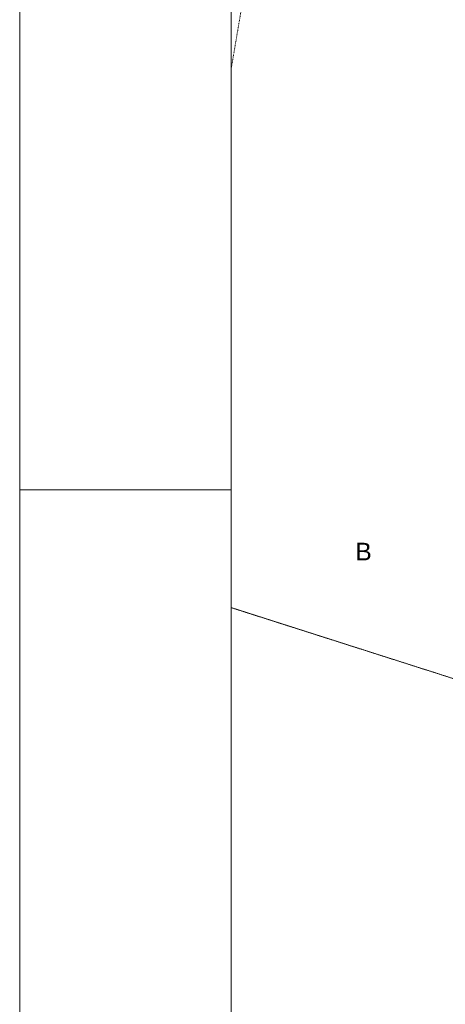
# Paper-space layout 'A-01 PLAN SYTUACYJNY' of a CAD drawing. Header units: millimetres. Extents: x 0 to 900, y 0 to 750.
# Tile 16 of 105: x 0 to 60, y 521 to 661. Entities that reach past the tile are written whole.
import ezdxf
from ezdxf.xclip import XClip

# ---------------------------------------------------------------- set-up
doc = ezdxf.new("R2010")
doc.units = ezdxf.units.MM
doc.header["$MEASUREMENT"] = 0
doc.header["$XCLIPFRAME"] = 0
doc.linetypes.add('KROPK2', pattern=[1000, 50, -950])
doc.linetypes.add('PRZER1-1', pattern=[1, 0.5, -0.5])
doc.layers.add('A_Arkusz_Nr_pióra__1', color=7, linetype='Continuous', lineweight=20)
doc.layers.add('A_mapa_Nr_pióra__2', color=8, linetype='Continuous', lineweight=13)
doc.layers.add('A_Arkusz_Nr_pióra__237', color=7, linetype='Continuous', lineweight=5, true_color=0x343434)
doc.layers.add('A_podrys', color=7, linetype='Continuous')
doc.styles.add('STYL_AUTOMATYCZNY_1', font='arial.ttf')

# ---------------------------------------------------------------- blocks, each defined once
blk = doc.blocks.new('Rysunek_3_3', base_point=(-1239.76, 488.38))
at = {"layer": 'A_mapa_Nr_pióra__2', "color": 8, "linetype": 'KROPK2', "lineweight": 13, "ltscale": 0.2, "flags": 128}
for points in [[(895.1, 510.77), (874.04, 518.53), (863.88, 522.31), (853.02, 526.26), (845.06, 528.78), (792.28, 545.46), (786.3, 548.32), (731.44, 566.7), (711.12, 573.52), (576.2, 604.18), (485.18, 623.13), (484.14, 643.65), (484.1, 644.53), (450, 650.94), (352.2, 669.3), (306.08, 677.96), (249.86, 688.52), (235.1, 691.28), (189.14, 699.9), (180.78, 701.38), (161.26, 705.5), (159.62, 696.62), (155.66, 674.93), (152.72, 658.23), (148.16, 632.29), (147.19, 592.34), (146.69, 572.36), (145.91, 540.32), (82.85, 560.45), (29.9, 577.35)], [(29.9, 577.35), (82.85, 560.45), (145.91, 540.32), (146.69, 572.36), (147.19, 592.34), (148.16, 632.29), (152.72, 658.23), (155.66, 674.93), (159.62, 696.62), (161.26, 705.5), (180.78, 701.38), (189.14, 699.9), (235.1, 691.28), (249.86, 688.52), (306.08, 677.96), (352.2, 669.3), (450, 650.94), (484.1, 644.53), (484.14, 643.65), (485.18, 623.13), (576.2, 604.18), (711.12, 573.52), (711.66, 564.16), (717.88, 453.78), (730.02, 232.36), (734.41, 157.47)]]:
    blk.add_lwpolyline(points, dxfattribs=at)
at = {"layer": 'A_mapa_Nr_pióra__2', "color": 8, "linetype": 'PRZER1-1', "lineweight": 13, "ltscale": 0.2, "flags": 128}
for points in [[(29.9, 653.44), (36.18, 690.35), (48.34, 687.85), (77.18, 681.93), (146.26, 667.71), (152.72, 658.23), (148.16, 632.29), (147.19, 592.34), (146.69, 572.36), (145.91, 540.32), (82.85, 560.45), (29.9, 577.35)], [(29.9, 577.35), (82.85, 560.45), (145.91, 540.32), (161.93, 535.21), (165.67, 534.02), (156.42, 401.1), (147.95, 279.48), (144.64, 231.92), (318.14, 209.02), (320.32, 202.69), (131.73, 170.68), (133.21, 157.47)]]:
    blk.add_lwpolyline(points, dxfattribs=at)
at = {"layer": 'A_mapa_Nr_pióra__2', "color": 8, "linetype": 'Continuous', "lineweight": 13, "ltscale": 0.2, "flags": 128}
blk.add_lwpolyline([(29.9, 577.35), (82.85, 560.45), (145.91, 540.32), (161.93, 535.21), (165.67, 534.02), (156.42, 401.1), (32.82, 393.94), (38.66, 325.6), (147.95, 279.48), (144.64, 231.92), (465.46, 189.58), (497.66, 185.34), (516.18, 189.08), (730.02, 232.36), (734.41, 157.47)], dxfattribs=at)
at = {"layer": 'A_mapa_Nr_pióra__2', "color": 8, "linetype": 'Continuous', "lineweight": 13, "insert": (47.48, 584.03), "char_height": 2.5, "attachment_point": 7, "style": 'STYL_AUTOMATYCZNY_1'}
blk.add_mtext('\\A1;{\\pql;\\fArial|b0|i0|c238|p0;\\W1.000000;B}', dxfattribs=at)

psp = doc.layouts.new('A-01 PLAN SYTUACYJNY')

# ---------------------------------------------------------------- linework, layer by layer
at = {"layer": 'A_Arkusz_Nr_pióra__1', "color": 7, "linetype": 'Continuous', "lineweight": 20}
psp.add_line((29.9, 745.1), (29.9, 4.9), dxfattribs=at)
at = {"layer": 'A_Arkusz_Nr_pióra__1', "color": 7, "linetype": 'Continuous', "lineweight": 20, "flags": 128}
psp.add_lwpolyline([(0, 750), (900, 750), (900, 0), (0, 0)], close=True, dxfattribs=at)
at = {"layer": 'A_Arkusz_Nr_pióra__237', "color": 250, "linetype": 'Continuous', "lineweight": 5, "true_color": 0x343434}
psp.add_line((0, 594), (29.9, 594), dxfattribs=at)

# ---------------------------------------------------------------- block references
at = {"layer": 'A_podrys', "color": 37, "linetype": 'Continuous', "lineweight": 5, "true_color": 0x656532}
ref = psp.add_blockref('Rysunek_3_3', (-1239.76, 488.38), dxfattribs=at)
XClip(ref).set_block_clipping_path([(29.90003743, 157.4723136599), (895.1, 745.1)])

doc.saveas('drawing.dxf')
